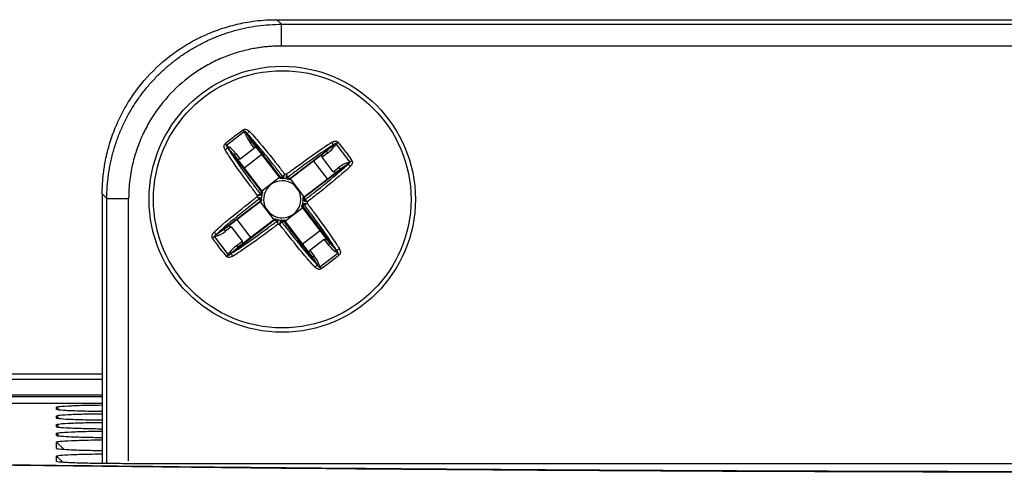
# Model space of a CAD drawing. Header units: millimetres. Extents: x 51 to 353, y -23 to 217.
# Tile 70 of 147: x 138.33 to 147.35, y 146.64 to 150.8. Entities that reach past the tile are written whole.
import ezdxf

# ---------------------------------------------------------------- set-up
doc = ezdxf.new("R2010")
doc.units = ezdxf.units.MM

msp = doc.modelspace()

# ---------------------------------------------------------------- linework, layer by layer
at = {"color": 7, "linetype": 'Continuous', "lineweight": 25}
for p, q in [((140.7268, 150.7554), (140.6846, 150.7975)), ((140.6846, 150.7975), (157.0668, 150.7975)), ((140.7268, 150.7554), (157.0247, 150.7554)), ((140.7268, 150.5555), (140.7268, 150.7554)), ((157.0247, 150.5555), (140.7268, 150.5555)), ((140.3898, 149.7703), (140.2254, 149.6446)), ((140.3987, 149.7442), (140.3898, 149.7703)), ((140.4128, 149.7508), (140.4138, 149.7478)), ((140.4138, 149.7478), (140.7166, 149.3521)), ((140.4605, 149.6771), (140.4138, 149.7478)), ((140.4812, 149.6172), (140.4408, 149.67)), ((140.7176, 149.3411), (140.4605, 149.6771)), ((141.2294, 149.6587), (141.214, 149.6358)), ((141.3552, 149.4943), (141.2294, 149.6587)), ((140.2254, 149.6446), (140.2483, 149.6291)), ((140.2409, 149.6155), (140.2383, 149.6172)), ((140.5437, 149.2198), (140.2409, 149.6155)), ((140.2969, 149.5519), (140.2409, 149.6155)), ((140.309, 149.5691), (140.3494, 149.5163)), ((140.4812, 149.6172), (140.3494, 149.5163)), ((140.4894, 149.6394), (140.4812, 149.6172)), ((141.1367, 149.5872), (140.8008, 149.3301)), ((140.8046, 149.3404), (141.2003, 149.6432)), ((141.1539, 149.5751), (141.1011, 149.5347)), ((141.2003, 149.6432), (141.1367, 149.5872)), ((141.2003, 149.6432), (141.2021, 149.6458)), ((140.2969, 149.5519), (140.554, 149.2159)), ((140.3494, 149.5163), (140.3258, 149.5142)), ((140.3845, 149.4375), (140.5481, 149.5627)), ((141.0223, 149.4996), (141.1475, 149.336)), ((141.1011, 149.5347), (141.099, 149.5583)), ((141.202, 149.4029), (141.1011, 149.5347)), ((141.3291, 149.4854), (141.3552, 149.4943)), ((140.926, 149.1665), (141.2619, 149.4236)), ((141.3326, 149.4703), (140.9369, 149.1675)), ((141.202, 149.4029), (141.2548, 149.4433)), ((141.2242, 149.3947), (141.202, 149.4029)), ((141.3326, 149.4703), (141.2619, 149.4236)), ((141.3356, 149.4713), (141.3326, 149.4703)), ((140.7106, 149.3503), (140.547, 149.2251)), ((140.7188, 149.3395), (140.7176, 149.3411)), ((140.7992, 149.3289), (140.7815, 149.3356)), ((140.8008, 149.3301), (140.7992, 149.3289)), ((140.9351, 149.1735), (140.8099, 149.3371)), ((140.5552, 149.2144), (140.5485, 149.1967)), ((140.554, 149.2159), (140.5552, 149.2144)), ((139.1277, 149.1564), (139.0856, 149.1985)), ((139.0856, 149.1985), (139.0856, 146.7253)), ((139.1277, 149.1564), (139.3276, 149.1564)), ((140.1363, 148.829), (140.532, 149.1318)), ((140.543, 149.1328), (140.207, 148.8757)), ((140.5338, 149.1258), (140.659, 148.9622)), ((140.5446, 149.134), (140.543, 149.1328)), ((140.9244, 149.1653), (140.926, 149.1665)), ((140.7583, 148.949), (140.9219, 149.0742)), ((140.9137, 149.0849), (140.9204, 149.1026)), ((140.9149, 149.0833), (140.9137, 149.0849)), ((141.172, 148.7474), (140.9149, 149.0833)), ((140.9252, 149.0795), (141.228, 148.6838)), ((140.6643, 148.9589), (140.2686, 148.6561)), ((140.4466, 148.7997), (140.3214, 148.9632)), ((140.3322, 148.7121), (140.6682, 148.9692)), ((140.6682, 148.9692), (140.6697, 148.9704)), ((140.6697, 148.9704), (140.6874, 148.9637)), ((140.7501, 148.9597), (140.7513, 148.9581)), ((140.7513, 148.9581), (141.0084, 148.6222)), ((141.0551, 148.5515), (140.7523, 148.9472)), ((140.207, 148.8757), (140.1363, 148.829)), ((140.2669, 148.8964), (140.2141, 148.856)), ((140.2447, 148.9046), (140.2669, 148.8964)), ((140.2669, 148.8964), (140.3678, 148.7645)), ((141.0844, 148.8618), (140.9209, 148.7366)), ((140.1399, 148.8139), (140.1138, 148.8049)), ((140.1138, 148.8049), (140.2395, 148.6406)), ((140.1333, 148.828), (140.1363, 148.829)), ((140.315, 148.7241), (140.3678, 148.7645)), ((140.3678, 148.7645), (140.3699, 148.741)), ((140.9878, 148.6821), (141.1196, 148.783)), ((141.1196, 148.783), (141.1431, 148.7851)), ((141.16, 148.7302), (141.1196, 148.783)), ((140.2395, 148.6406), (140.255, 148.6634)), ((140.3322, 148.7121), (140.2686, 148.6561)), ((140.9795, 148.6599), (140.9878, 148.6821)), ((140.9878, 148.6821), (141.0281, 148.6293)), ((141.228, 148.6838), (141.172, 148.7474)), ((141.2435, 148.6547), (141.2207, 148.6701)), ((141.228, 148.6838), (141.2306, 148.682)), ((140.2686, 148.6561), (140.2669, 148.6535)), ((141.0084, 148.6222), (141.0551, 148.5515)), ((141.0792, 148.5289), (141.2435, 148.6547)), ((141.0562, 148.5485), (141.0551, 148.5515)), ((141.0702, 148.555), (141.0792, 148.5289)), ((135.9768, 147.5491), (139.0856, 147.5491)), ((137.2684, 147.5008), (139.0856, 147.5008)), ((137.2684, 147.3407), (139.0856, 147.3407)), ((139.0856, 147.3539), (137.2689, 147.3539)), ((139.0856, 147.2774), (137.2689, 147.2774)), ((158.4757, 146.7242), (139.2757, 146.7242))]:
    msp.add_line(p, q, dxfattribs=at)
at = {"color": 8, "linetype": 'Continuous', "lineweight": 25}
for p, q in [((139.1277, 146.725), (139.1277, 149.1564)), ((139.3276, 146.7498), (139.3276, 149.1564)), ((138.6652, 147.2427), (138.6867, 147.2216)), ((138.6652, 147.1627), (138.6867, 147.1416)), ((138.6652, 147.0827), (138.6867, 147.0616)), ((138.6652, 147.0026), (138.6867, 146.9816)), ((138.6652, 146.9226), (138.7364, 146.8527)), ((138.6652, 146.7939), (138.7232, 146.7369))]:
    msp.add_line(p, q, dxfattribs=at)
at = {"color": 7, "linetype": 'Continuous', "lineweight": 25, "flags": 128}
for points in [[(140.4408, 149.67), (140.444, 149.6722), (140.4472, 149.6742), (140.4503, 149.6759), (140.4532, 149.6771), (140.4557, 149.6778), (140.4579, 149.6781), (140.4595, 149.6778), (140.4605, 149.6771)], [(140.2969, 149.5519), (140.2965, 149.5531), (140.2967, 149.5548), (140.2975, 149.5567), (140.2989, 149.559), (140.3008, 149.5615), (140.3032, 149.5641), (140.3059, 149.5666), (140.309, 149.5691)], [(141.1367, 149.5872), (141.138, 149.5876), (141.1396, 149.5874), (141.1416, 149.5866), (141.1439, 149.5852), (141.1463, 149.5833), (141.1489, 149.5809), (141.1515, 149.5782), (141.1539, 149.5751)], [(141.2548, 149.4433), (141.2571, 149.4401), (141.2591, 149.4369), (141.2607, 149.4338), (141.2619, 149.4309), (141.2627, 149.4284), (141.2629, 149.4262), (141.2627, 149.4246), (141.2619, 149.4236)], [(140.2141, 148.856), (140.2119, 148.8591), (140.2099, 148.8623), (140.2082, 148.8654), (140.207, 148.8683), (140.2063, 148.8709), (140.206, 148.873), (140.2063, 148.8746), (140.207, 148.8757)], [(140.3322, 148.7121), (140.331, 148.7117), (140.3294, 148.7118), (140.3274, 148.7126), (140.3251, 148.714), (140.3226, 148.7159), (140.32, 148.7183), (140.3175, 148.7211), (140.315, 148.7241)], [(141.16, 148.7302), (141.163, 148.7326), (141.1658, 148.7352), (141.1682, 148.7378), (141.1701, 148.7402), (141.1715, 148.7425), (141.1723, 148.7445), (141.1725, 148.7461), (141.172, 148.7474)], [(141.0281, 148.6293), (141.025, 148.627), (141.0218, 148.625), (141.0187, 148.6234), (141.0158, 148.6222), (141.0132, 148.6214), (141.0111, 148.6212), (141.0095, 148.6214), (141.0084, 148.6222)]]:
    msp.add_lwpolyline(points, dxfattribs=at)
at = {"color": 7, "linetype": 'Continuous', "lineweight": 25}
for radius in [1.22, 1.18]:
    msp.add_circle((140.7345, 149.1496), radius, dxfattribs=at)
for centre, radius, start, end in [((138.6303, 148.5866), 2.1206, 33.93099, 34.49214), ((140.4187, 149.6932), 0.0548, 95.12852, 111.3854), ((140.5795, 149.628), 0.207, 135.25873, 143.63457), ((141.8279, 151.0336), 2.1206, 220.35683, 220.91798), ((141.0091, 149.5709), 0.207, 21.21439, 29.59024), ((142.6184, 148.0562), 2.1206, 130.35683, 130.91798), ((140.3132, 149.4242), 0.207, 111.21439, 119.59024), ((140.2923, 149.5965), 0.0548, 143.46357, 159.72044), ((141.1813, 149.5918), 0.0548, 53.46357, 69.72044), ((141.278, 149.4654), 0.0548, 5.12852, 21.3854), ((140.1715, 151.2538), 2.1206, 303.93099, 304.49214), ((141.2128, 149.3046), 0.207, 45.25873, 53.63457), ((140.7345, 149.1496), 0.1702, 90.18338, 164.66559), ((140.7412, 149.3557), 0.0148, 191.66305, 256.00926), ((140.7345, 149.1496), 0.1702, 74.66559, 90.18338), ((140.7345, 149.1496), 0.1918, 75.79389, 89.05508), ((140.7574, 149.3807), 0.0293, 230.50473, 253.29555), ((140.7345, 149.1496), 0.2322, 80.52889, 84.32007), ((140.7727, 149.3787), 0.0293, 271.55342, 294.34424), ((140.7345, 149.1496), 0.1702, 0.18338, 74.66559), ((140.7818, 149.3503), 0.0148, 268.8397, 333.18592), ((140.5338, 149.197), 0.0148, 358.8397, 63.18592), ((140.7345, 149.1496), 0.2322, 170.52889, 174.32007), ((140.5034, 149.1726), 0.0293, 320.50473, 343.29555), ((140.5284, 149.1564), 0.0148, 281.66305, 346.00926), ((140.5054, 149.1879), 0.0293, 1.55342, 24.34424), ((140.7345, 149.1496), 0.1918, 165.79389, 179.05508), ((140.7345, 149.1496), 0.1702, 164.66559, 180.18338), ((140.7345, 149.1496), 0.1702, 180.18338, 254.66559), ((140.7345, 149.1496), 0.1702, 344.66559, 0.18338), ((140.7345, 149.1496), 0.1918, 345.79389, 359.05508), ((140.9406, 149.1429), 0.0148, 101.66305, 166.00926), ((140.9656, 149.1267), 0.0293, 140.50473, 163.29555), ((140.7345, 149.1496), 0.2322, 350.52889, 354.32007), ((140.7345, 149.1496), 0.1702, 270.18338, 344.66559), ((140.9352, 149.1023), 0.0148, 178.8397, 243.18592), ((140.9635, 149.1114), 0.0293, 181.55342, 204.34424), ((140.6871, 148.9489), 0.0148, 88.8397, 153.18592), ((140.6962, 148.9206), 0.0293, 91.55342, 114.34424), ((140.7345, 149.1496), 0.1918, 255.79389, 269.05508), ((140.7345, 149.1496), 0.1702, 254.66559, 270.18338), ((140.7115, 148.9185), 0.0293, 50.50473, 73.29555), ((140.7277, 148.9435), 0.0148, 11.66305, 76.00926), ((140.2561, 148.9947), 0.207, 225.25873, 233.63457), ((140.7345, 149.1496), 0.2322, 260.52889, 264.32007), ((141.2975, 147.0454), 2.1206, 123.93099, 124.49214), ((140.1909, 148.8339), 0.0548, 185.12852, 201.3854), ((140.2876, 148.7075), 0.0548, 233.46357, 249.72044), ((141.1766, 148.7028), 0.0548, 323.46357, 339.72044), ((141.1557, 148.875), 0.207, 291.21439, 299.59024), ((138.8506, 150.243), 2.1206, 310.35683, 310.91798), ((140.4599, 148.7284), 0.207, 201.21439, 209.59024), ((139.6411, 147.2657), 2.1206, 40.35683, 40.91798), ((140.8894, 148.6713), 0.207, 315.25873, 323.63457), ((141.0502, 148.6061), 0.0548, 275.12852, 291.3854), ((142.8387, 149.7126), 2.1206, 213.93099, 214.49214)]:
    msp.add_arc(centre, radius, start, end, dxfattribs=at)
for centre, major_axis, ratio, start_param, end_param in [((140.4726, 149.6943), (-0.0727, 0.0949), 0.334595, 0.785398, 1.570796), ((140.2772, 149.5448), (-0.0727, 0.0949), 0.334595, 4.712389, 5.497787), ((141.1296, 149.6069), (0.0949, 0.0727), 0.334595, 4.712389, 5.497787), ((141.2791, 149.4115), (0.0949, 0.0727), 0.334595, 0.785398, 1.570796), ((140.7345, 149.1497), (0.1617, 0.1237), 0.997552, 0.95722, 1.007082), ((140.7344, 149.1497), (-0.1237, 0.1617), 0.997552, 5.276103, 5.325965), ((140.7344, 149.1496), (0.1617, 0.1237), 0.997552, 2.13451, 2.184373), ((140.7344, 149.1497), (-0.1237, 0.1617), 0.997552, 0.95722, 1.007082), ((140.7345, 149.1496), (-0.1237, 0.1617), 0.997552, 4.098813, 4.148675), ((140.7345, 149.1497), (0.1617, 0.1237), 0.997552, 5.276103, 5.325965), ((140.7345, 149.1496), (-0.1237, 0.1617), 0.997552, 2.13451, 2.184373), ((140.7344, 149.1496), (0.1617, 0.1237), 0.997552, 4.098813, 4.148675), ((140.1898, 148.8877), (0.0949, 0.0727), 0.334595, 3.926991, 4.712389), ((140.3393, 148.6924), (0.0949, 0.0727), 0.334595, 1.570796, 2.356194), ((141.1917, 148.7545), (-0.0727, 0.0949), 0.334595, 1.570796, 2.356194), ((140.9964, 148.605), (-0.0727, 0.0949), 0.334595, 3.926991, 4.712389)]:
    msp.add_ellipse(centre, major_axis=major_axis, ratio=ratio, start_param=start_param, end_param=end_param, dxfattribs=at)
for points, knots in [([(139.0856, 149.1985), (139.0858, 149.2181), (139.0862, 149.2571), (139.0895, 149.3155), (139.0948, 149.3738), (139.1023, 149.4319), (139.1172, 149.5214), (139.1454, 149.6412), (139.1962, 149.7902), (139.2623, 149.9355), (139.3721, 150.1235), (139.5457, 150.3374), (139.7596, 150.511), (139.9476, 150.6208), (140.0929, 150.6869), (140.2419, 150.7377), (140.3744, 150.7689), (140.4898, 150.7866), (140.587, 150.7958), (140.6521, 150.797), (140.6846, 150.7975)], [0, 0, 0, 0, 0.023349, 0.046653, 0.069944, 0.093253, 0.116611, 0.178362, 0.240149, 0.304458, 0.368805, 0.500006, 0.631206, 0.695511, 0.759863, 0.821607, 0.883401, 0.922279, 0.961097, 1, 1, 1, 1]), ([(139.1277, 149.1564), (139.1279, 149.1755), (139.1283, 149.2138), (139.1315, 149.2709), (139.1366, 149.3276), (139.1437, 149.3839), (139.1527, 149.4396), (139.1636, 149.4947), (139.1764, 149.5491), (139.191, 149.6028), (139.2074, 149.6557), (139.2255, 149.7078), (139.2453, 149.759), (139.2667, 149.8092), (139.2898, 149.8584), (139.3143, 149.9066), (139.3404, 149.9537), (139.3679, 149.9997), (139.3967, 150.0445), (139.4269, 150.0882), (139.4584, 150.1305), (139.491, 150.1717), (139.5249, 150.2115), (139.5598, 150.25), (139.6069, 150.2987), (139.668, 150.3561), (139.7453, 150.4202), (139.8273, 150.4798), (139.9137, 150.5346), (140.0043, 150.5841), (140.0988, 150.6282), (140.1968, 150.6662), (140.2981, 150.6981), (140.4022, 150.7233), (140.5087, 150.7416), (140.6171, 150.7532), (140.6901, 150.7547), (140.7268, 150.7554)], [0, 0, 0, 0, 0.022884, 0.045664, 0.06834, 0.090911, 0.113379, 0.135742, 0.158001, 0.180157, 0.202208, 0.224156, 0.245999, 0.267739, 0.289375, 0.310907, 0.332335, 0.35366, 0.374881, 0.395998, 0.417012, 0.437922, 0.458729, 0.479433, 0.500033, 0.539601, 0.57955, 0.619879, 0.660589, 0.70168, 0.743151, 0.785004, 0.827239, 0.869856, 0.912855, 0.956236, 1, 1, 1, 1]), ([(140.7268, 150.5555), (140.7097, 150.5553), (140.6755, 150.555), (140.6244, 150.5521), (140.5734, 150.5474), (140.5226, 150.5409), (140.4443, 150.5279), (140.3394, 150.5032), (140.209, 150.4587), (140.0819, 150.4009), (139.9174, 150.3048), (139.7302, 150.1529), (139.5784, 149.9658), (139.4823, 149.8013), (139.4244, 149.6742), (139.38, 149.5438), (139.3526, 149.4278), (139.3372, 149.3268), (139.3291, 149.2418), (139.3281, 149.1849), (139.3276, 149.1564)], [0, 0, 0, 0, 0.023348, 0.046652, 0.069942, 0.093252, 0.116611, 0.178359, 0.240149, 0.304455, 0.368805, 0.500006, 0.631206, 0.695508, 0.759863, 0.821604, 0.883401, 0.922278, 0.961096, 1, 1, 1, 1]), ([(140.2119, 149.6603), (140.2324, 149.6774), (140.2859, 149.7222), (140.3429, 149.7626), (140.3781, 149.7875)], [0, 0, 0, 0, 0.382204, 1, 1, 1, 1]), ([(140.3781, 149.7875), (140.3815, 149.7894), (140.3881, 149.7929), (140.4001, 149.793), (140.414, 149.7887), (140.4244, 149.7813), (140.4307, 149.7755), (140.4322, 149.774), (140.4325, 149.7737)], [0, 0, 0, 0, 0.187279, 0.358711, 0.574735, 0.898197, 0.979588, 1, 1, 1, 1]), ([(140.4128, 149.7508), (140.4109, 149.7539), (140.4079, 149.7591), (140.4031, 149.7655), (140.3995, 149.7693), (140.3964, 149.7716), (140.3944, 149.7724), (140.3927, 149.7725), (140.3914, 149.772), (140.3905, 149.7713), (140.39, 149.7706), (140.3898, 149.7703)], [0, 0, 0, 0, 0.325919, 0.523693, 0.707381, 0.780908, 0.85508, 0.893547, 0.932248, 0.967735, 1, 1, 1, 1]), ([(140.7388, 149.3581), (140.7165, 149.3866), (140.6322, 149.4945), (140.5303, 149.6205), (140.4434, 149.7201), (140.4204, 149.7435), (140.4145, 149.7491), (140.4131, 149.7505), (140.4128, 149.7508)], [0, 0, 0, 0, 0.212181, 0.803601, 0.951514, 0.988458, 0.997692, 1, 1, 1, 1]), ([(140.4325, 149.7737), (140.4328, 149.7734), (140.4342, 149.772), (140.4404, 149.7658), (140.4638, 149.7411), (140.5516, 149.6401), (140.653, 149.5144), (140.7364, 149.4076), (140.7575, 149.3807)], [0, 0, 0, 0, 0.0024521, 0.0122825, 0.051754, 0.2039474, 0.7993353, 1, 1, 1, 1]), ([(140.211, 149.6043), (140.2075, 149.6113), (140.2019, 149.6227), (140.2006, 149.6393), (140.2039, 149.6518), (140.2092, 149.6575), (140.2119, 149.6603)], [0, 0, 0, 0, 0.385288, 0.623288, 0.811932, 1, 1, 1, 1]), ([(140.7727, 149.3786), (140.8, 149.3991), (140.9085, 149.4804), (141.0392, 149.5752), (141.1503, 149.6498), (141.1794, 149.6675), (141.187, 149.6719), (141.1888, 149.6729), (141.1891, 149.6731)], [0, 0, 0, 0, 0.200665, 0.796053, 0.948246, 0.987718, 0.997548, 1, 1, 1, 1]), ([(141.1891, 149.6731), (141.1961, 149.6766), (141.2075, 149.6822), (141.2242, 149.6835), (141.2367, 149.6802), (141.2423, 149.6749), (141.2452, 149.6722)], [0, 0, 0, 0, 0.385288, 0.623288, 0.811932, 1, 1, 1, 1]), ([(141.2294, 149.6587), (141.2292, 149.6592), (141.2289, 149.6601), (141.2279, 149.6611), (141.2266, 149.6617), (141.2247, 149.6619), (141.2204, 149.6608), (141.2123, 149.6556), (141.2062, 149.6497), (141.2021, 149.6458)], [0, 0, 0, 0, 0.047037, 0.084269, 0.121604, 0.168629, 0.250042, 0.499922, 1, 1, 1, 1]), ([(141.2452, 149.6722), (141.2623, 149.6517), (141.3071, 149.5982), (141.3474, 149.5412), (141.3724, 149.506)], [0, 0, 0, 0, 0.382204, 1, 1, 1, 1]), ([(140.5055, 149.1878), (140.485, 149.2152), (140.4037, 149.3236), (140.3089, 149.4543), (140.2343, 149.5655), (140.2166, 149.5946), (140.2122, 149.6021), (140.2112, 149.6039), (140.211, 149.6043)], [0, 0, 0, 0, 0.200665, 0.796053, 0.948246, 0.987718, 0.997548, 1, 1, 1, 1]), ([(140.2254, 149.6446), (140.2249, 149.6444), (140.224, 149.644), (140.223, 149.643), (140.2224, 149.6417), (140.2223, 149.6398), (140.2233, 149.6356), (140.2285, 149.6275), (140.2344, 149.6213), (140.2383, 149.6172)], [0, 0, 0, 0, 0.047037, 0.084269, 0.121604, 0.168629, 0.250042, 0.499922, 1, 1, 1, 1]), ([(140.2383, 149.6172), (140.2385, 149.6169), (140.2394, 149.6152), (140.2434, 149.608), (140.2599, 149.5796), (140.3333, 149.4698), (140.4283, 149.3385), (140.5105, 149.2289), (140.5321, 149.2)], [0, 0, 0, 0, 0.002308, 0.011542, 0.048486, 0.196399, 0.787819, 1, 1, 1, 1]), ([(141.2021, 149.6458), (141.2017, 149.6456), (141.2, 149.6447), (141.1929, 149.6407), (141.1645, 149.6242), (141.0546, 149.5508), (140.9233, 149.4558), (140.8137, 149.3736), (140.7848, 149.352)], [0, 0, 0, 0, 0.002308, 0.011542, 0.048486, 0.196399, 0.787819, 1, 1, 1, 1]), ([(141.3356, 149.4713), (141.3388, 149.4732), (141.3439, 149.4762), (141.3504, 149.481), (141.3542, 149.4846), (141.3564, 149.4877), (141.3573, 149.4897), (141.3573, 149.4914), (141.3569, 149.4927), (141.3561, 149.4936), (141.3555, 149.4941), (141.3552, 149.4943)], [0, 0, 0, 0, 0.325919, 0.523693, 0.707381, 0.780908, 0.85508, 0.893547, 0.932248, 0.967735, 1, 1, 1, 1]), ([(141.3724, 149.506), (141.3742, 149.5026), (141.3777, 149.496), (141.3779, 149.484), (141.3735, 149.4701), (141.3661, 149.4597), (141.3603, 149.4534), (141.3589, 149.4519), (141.3586, 149.4516)], [0, 0, 0, 0, 0.187279, 0.358711, 0.574735, 0.898197, 0.979588, 1, 1, 1, 1]), ([(140.9429, 149.1453), (140.9714, 149.1676), (141.0793, 149.2519), (141.2054, 149.3538), (141.305, 149.4407), (141.3283, 149.4637), (141.334, 149.4696), (141.3353, 149.471), (141.3356, 149.4713)], [0, 0, 0, 0, 0.212181, 0.803601, 0.951514, 0.988458, 0.997692, 1, 1, 1, 1]), ([(141.3586, 149.4516), (141.3583, 149.4513), (141.3568, 149.4499), (141.3507, 149.4437), (141.3259, 149.4203), (141.2249, 149.3325), (141.0992, 149.2311), (140.9924, 149.1477), (140.9655, 149.1266)], [0, 0, 0, 0, 0.0024521, 0.0122825, 0.051754, 0.2039474, 0.7993353, 1, 1, 1, 1]), ([(140.7166, 149.3521), (140.7166, 149.352), (140.7162, 149.3494), (140.7158, 149.3449), (140.7171, 149.3423), (140.7176, 149.3411)], [0, 0, 0, 0, 0.023003, 0.536026, 1, 1, 1, 1]), ([(140.7376, 149.3414), (140.735, 149.3412), (140.7286, 149.3409), (140.7225, 149.34), (140.7188, 149.3395)], [0, 0, 0, 0, 0.412305, 1, 1, 1, 1]), ([(140.7267, 149.3528), (140.7276, 149.3528), (140.7308, 149.353), (140.7354, 149.3541), (140.7378, 149.3569), (140.7388, 149.3581)], [0, 0, 0, 0, 0.177012, 0.665677, 1, 1, 1, 1]), ([(140.7376, 149.3414), (140.7384, 149.3415), (140.7415, 149.3421), (140.7459, 149.3449), (140.7481, 149.3503), (140.749, 149.3526)], [0, 0, 0, 0, 0.158366, 0.629399, 1, 1, 1, 1]), ([(140.7388, 149.3581), (140.7411, 149.3609), (140.7438, 149.3643), (140.75, 149.3718), (140.754, 149.3765), (140.7573, 149.3805), (140.7575, 149.3807)], [0, 0, 0, 0, 0.429372, 0.514602, 0.980768, 1, 1, 1, 1]), ([(140.749, 149.3526), (140.75, 149.3561), (140.7512, 149.3603), (140.754, 149.3696), (140.7558, 149.3755), (140.7574, 149.3805), (140.7575, 149.3807)], [0, 0, 0, 0, 0.4279655, 0.5144032, 0.9807437, 1, 1, 1, 1]), ([(140.7848, 149.352), (140.7831, 149.3558), (140.7813, 149.3598), (140.7773, 149.3687), (140.775, 149.3737), (140.7728, 149.3784), (140.7727, 149.3786)], [0, 0, 0, 0, 0.489608, 0.514038, 0.980749, 1, 1, 1, 1]), ([(140.7735, 149.3494), (140.7735, 149.353), (140.7734, 149.3573), (140.7732, 149.367), (140.7729, 149.3732), (140.7727, 149.3784), (140.7727, 149.3786)], [0, 0, 0, 0, 0.427966, 0.514312, 0.980744, 1, 1, 1, 1]), ([(140.7815, 149.3356), (140.7808, 149.3359), (140.778, 149.3372), (140.7745, 149.3411), (140.7738, 149.3468), (140.7735, 149.3494)], [0, 0, 0, 0, 0.158366, 0.629399, 1, 1, 1, 1]), ([(140.7848, 149.352), (140.7854, 149.3506), (140.787, 149.3472), (140.7912, 149.345), (140.7942, 149.3439), (140.795, 149.3437)], [0, 0, 0, 0, 0.334323, 0.822988, 1, 1, 1, 1]), ([(140.8046, 149.3404), (140.8046, 149.3403), (140.8044, 149.3377), (140.8035, 149.3332), (140.8017, 149.3311), (140.8008, 149.3301)], [0, 0, 0, 0, 0.023003, 0.536026, 1, 1, 1, 1]), ([(140.5321, 149.2), (140.5335, 149.2006), (140.5369, 149.2021), (140.5391, 149.2064), (140.5402, 149.2094), (140.5404, 149.2102)], [0, 0, 0, 0, 0.334323, 0.822988, 1, 1, 1, 1]), ([(140.554, 149.2159), (140.5532, 149.2167), (140.5515, 149.2183), (140.5475, 149.2193), (140.5446, 149.2197), (140.5438, 149.2198), (140.5437, 149.2198)], [0, 0, 0, 0, 0.388614, 0.837728, 0.977034, 1, 1, 1, 1]), ([(140.1104, 148.8476), (140.1107, 148.8479), (140.1121, 148.8494), (140.1183, 148.8555), (140.143, 148.8789), (140.244, 148.9668), (140.3697, 149.0681), (140.4765, 149.1516), (140.5034, 149.1726)], [0, 0, 0, 0, 0.002452, 0.012282, 0.051754, 0.203947, 0.799335, 1, 1, 1, 1]), ([(140.526, 149.1539), (140.4975, 149.1317), (140.3896, 149.0474), (140.2636, 148.9455), (140.164, 148.8586), (140.1406, 148.8355), (140.135, 148.8296), (140.1336, 148.8282), (140.1333, 148.828)], [0, 0, 0, 0, 0.212181, 0.803601, 0.951514, 0.988458, 0.997692, 1, 1, 1, 1]), ([(140.5034, 149.1726), (140.5036, 149.1725), (140.5076, 149.1691), (140.5124, 149.1652), (140.5198, 149.159), (140.5232, 149.1562), (140.526, 149.1539)], [0, 0, 0, 0, 0.019232, 0.485398, 0.570628, 1, 1, 1, 1]), ([(140.5034, 149.1726), (140.5036, 149.1725), (140.5086, 149.171), (140.5145, 149.1691), (140.5238, 149.1663), (140.528, 149.1651), (140.5315, 149.1641)], [0, 0, 0, 0, 0.019256, 0.485597, 0.572035, 1, 1, 1, 1]), ([(140.5055, 149.1878), (140.5057, 149.1879), (140.5104, 149.1901), (140.5154, 149.1924), (140.5243, 149.1965), (140.5283, 149.1983), (140.5321, 149.2)], [0, 0, 0, 0, 0.0192508, 0.4859618, 0.5103923, 1, 1, 1, 1]), ([(140.5055, 149.1878), (140.5057, 149.1878), (140.5109, 149.1881), (140.5171, 149.1883), (140.5268, 149.1886), (140.5311, 149.1886), (140.5347, 149.1887)], [0, 0, 0, 0, 0.019256, 0.485688, 0.572034, 1, 1, 1, 1]), ([(140.5313, 149.1419), (140.5313, 149.1427), (140.5311, 149.1459), (140.53, 149.1506), (140.5272, 149.153), (140.526, 149.1539)], [0, 0, 0, 0, 0.177012, 0.665677, 1, 1, 1, 1]), ([(140.5315, 149.1641), (140.5338, 149.1632), (140.5392, 149.1611), (140.542, 149.1566), (140.5426, 149.1536), (140.5427, 149.1528)], [0, 0, 0, 0, 0.370601, 0.841634, 1, 1, 1, 1]), ([(140.543, 149.1328), (140.5418, 149.1322), (140.5392, 149.131), (140.5347, 149.1313), (140.5321, 149.1317), (140.532, 149.1318)], [0, 0, 0, 0, 0.463974, 0.976997, 1, 1, 1, 1]), ([(140.5485, 149.1967), (140.5482, 149.196), (140.5469, 149.1932), (140.543, 149.1896), (140.5373, 149.189), (140.5347, 149.1887)], [0, 0, 0, 0, 0.158366, 0.629399, 1, 1, 1, 1]), ([(140.5427, 149.1528), (140.5429, 149.1502), (140.5432, 149.1438), (140.5441, 149.1376), (140.5446, 149.134)], [0, 0, 0, 0, 0.412305, 1, 1, 1, 1]), ([(140.9263, 149.1465), (140.9261, 149.1491), (140.9257, 149.1555), (140.9249, 149.1616), (140.9244, 149.1653)], [0, 0, 0, 0, 0.412305, 1, 1, 1, 1]), ([(140.9369, 149.1675), (140.9368, 149.1675), (140.9343, 149.1679), (140.9297, 149.1683), (140.9272, 149.167), (140.926, 149.1665)], [0, 0, 0, 0, 0.023003, 0.536026, 1, 1, 1, 1]), ([(140.9263, 149.1465), (140.9264, 149.1457), (140.9269, 149.1426), (140.9298, 149.1382), (140.9351, 149.136), (140.9375, 149.1351)], [0, 0, 0, 0, 0.158366, 0.629399, 1, 1, 1, 1]), ([(140.9375, 149.1351), (140.9409, 149.1341), (140.9451, 149.1329), (140.9544, 149.1301), (140.9604, 149.1283), (140.9653, 149.1267), (140.9655, 149.1266)], [0, 0, 0, 0, 0.427965, 0.514403, 0.980744, 1, 1, 1, 1]), ([(140.9376, 149.1574), (140.9377, 149.1565), (140.9379, 149.1533), (140.9389, 149.1487), (140.9418, 149.1463), (140.9429, 149.1453)], [0, 0, 0, 0, 0.177012, 0.665677, 1, 1, 1, 1]), ([(140.9429, 149.1453), (140.9457, 149.143), (140.9491, 149.1403), (140.9566, 149.1341), (140.9614, 149.1301), (140.9653, 149.1268), (140.9655, 149.1266)], [0, 0, 0, 0, 0.429372, 0.514602, 0.980768, 1, 1, 1, 1]), ([(140.9252, 149.0795), (140.9251, 149.0795), (140.9243, 149.0796), (140.9215, 149.0799), (140.9175, 149.081), (140.9157, 149.0826), (140.9149, 149.0833)], [0, 0, 0, 0, 0.022966, 0.162272, 0.611386, 1, 1, 1, 1]), ([(140.9204, 149.1026), (140.9207, 149.1033), (140.9221, 149.1061), (140.926, 149.1096), (140.9317, 149.1103), (140.9342, 149.1106)], [0, 0, 0, 0, 0.158366, 0.629399, 1, 1, 1, 1]), ([(140.9368, 149.0993), (140.9354, 149.0987), (140.9321, 149.0971), (140.9298, 149.0929), (140.9288, 149.0899), (140.9285, 149.0891)], [0, 0, 0, 0, 0.3343232, 0.8229881, 1, 1, 1, 1]), ([(140.9342, 149.1106), (140.9378, 149.1106), (140.9422, 149.1107), (140.9519, 149.1109), (140.9581, 149.1112), (140.9633, 149.1114), (140.9635, 149.1114)], [0, 0, 0, 0, 0.427966, 0.514312, 0.980744, 1, 1, 1, 1]), ([(140.9368, 149.0993), (140.9406, 149.101), (140.9446, 149.1028), (140.9535, 149.1068), (140.9586, 149.1091), (140.9633, 149.1113), (140.9635, 149.1114)], [0, 0, 0, 0, 0.489608, 0.514038, 0.980749, 1, 1, 1, 1]), ([(141.2306, 148.682), (141.2305, 148.6824), (141.2295, 148.6841), (141.2256, 148.6912), (141.2091, 148.7196), (141.1357, 148.8295), (141.0406, 148.9608), (140.9585, 149.0704), (140.9368, 149.0993)], [0, 0, 0, 0, 0.002308, 0.011542, 0.048486, 0.196399, 0.787819, 1, 1, 1, 1]), ([(140.9635, 149.1114), (140.984, 149.0841), (141.0653, 148.9756), (141.1601, 148.8449), (141.2346, 148.7338), (141.2524, 148.7047), (141.2567, 148.6971), (141.2577, 148.6954), (141.258, 148.695)], [0, 0, 0, 0, 0.2006647, 0.7960526, 0.948246, 0.9877175, 0.9975479, 1, 1, 1, 1]), ([(140.2669, 148.6535), (140.2672, 148.6537), (140.2689, 148.6546), (140.2761, 148.6585), (140.3045, 148.675), (140.4143, 148.7484), (140.5456, 148.8435), (140.6552, 148.9256), (140.6841, 148.9473)], [0, 0, 0, 0, 0.002308, 0.011542, 0.048486, 0.196399, 0.787819, 1, 1, 1, 1]), ([(140.6682, 148.9692), (140.6674, 148.9684), (140.6658, 148.9666), (140.6648, 148.9626), (140.6644, 148.9598), (140.6643, 148.959), (140.6643, 148.9589)], [0, 0, 0, 0, 0.388614, 0.837728, 0.977034, 1, 1, 1, 1]), ([(140.6841, 148.9473), (140.6835, 148.9487), (140.682, 148.952), (140.6777, 148.9543), (140.6747, 148.9553), (140.6739, 148.9556)], [0, 0, 0, 0, 0.334323, 0.822988, 1, 1, 1, 1]), ([(140.6963, 148.9206), (140.6962, 148.9208), (140.694, 148.9255), (140.6917, 148.9306), (140.6876, 148.9395), (140.6858, 148.9435), (140.6841, 148.9473)], [0, 0, 0, 0, 0.019251, 0.485962, 0.510392, 1, 1, 1, 1]), ([(140.6874, 148.9637), (140.6881, 148.9634), (140.6909, 148.962), (140.6945, 148.9582), (140.6951, 148.9524), (140.6954, 148.9499)], [0, 0, 0, 0, 0.158366, 0.629399, 1, 1, 1, 1]), ([(140.6963, 148.9206), (140.6963, 148.9208), (140.696, 148.926), (140.6958, 148.9322), (140.6955, 148.9419), (140.6955, 148.9463), (140.6954, 148.9499)], [0, 0, 0, 0, 0.019256, 0.485688, 0.572034, 1, 1, 1, 1]), ([(140.7115, 148.9186), (140.7116, 148.9188), (140.7132, 148.9237), (140.715, 148.9297), (140.7178, 148.939), (140.719, 148.9432), (140.72, 148.9466)], [0, 0, 0, 0, 0.019256, 0.485597, 0.572035, 1, 1, 1, 1]), ([(140.7115, 148.9186), (140.7116, 148.9188), (140.715, 148.9227), (140.7189, 148.9275), (140.7251, 148.935), (140.7279, 148.9384), (140.7302, 148.9412)], [0, 0, 0, 0, 0.019232, 0.485398, 0.570628, 1, 1, 1, 1]), ([(140.72, 148.9466), (140.7209, 148.949), (140.723, 148.9544), (140.7275, 148.9572), (140.7305, 148.9577), (140.7313, 148.9579)], [0, 0, 0, 0, 0.3706007, 0.8416344, 1, 1, 1, 1]), ([(140.7422, 148.9465), (140.7414, 148.9464), (140.7382, 148.9462), (140.7335, 148.9452), (140.7311, 148.9423), (140.7302, 148.9412)], [0, 0, 0, 0, 0.177012, 0.665677, 1, 1, 1, 1]), ([(140.7302, 148.9412), (140.7524, 148.9127), (140.8367, 148.8048), (140.9386, 148.6787), (141.0255, 148.5791), (141.0486, 148.5558), (141.0545, 148.5501), (141.0559, 148.5488), (141.0562, 148.5485)], [0, 0, 0, 0, 0.2121812, 0.8036008, 0.9515138, 0.9884577, 0.9976916, 1, 1, 1, 1]), ([(140.7313, 148.9579), (140.7339, 148.958), (140.7403, 148.9584), (140.7465, 148.9592), (140.7501, 148.9597)], [0, 0, 0, 0, 0.412305, 1, 1, 1, 1]), ([(140.7513, 148.9581), (140.7519, 148.9569), (140.7531, 148.9544), (140.7528, 148.9498), (140.7524, 148.9473), (140.7523, 148.9472)], [0, 0, 0, 0, 0.463974, 0.976997, 1, 1, 1, 1]), ([(140.0966, 148.7933), (140.0947, 148.7967), (140.0912, 148.8032), (140.0911, 148.8153), (140.0954, 148.8292), (140.1028, 148.8396), (140.1086, 148.8459), (140.1101, 148.8473), (140.1104, 148.8476)], [0, 0, 0, 0, 0.187279, 0.358711, 0.574735, 0.898197, 0.979588, 1, 1, 1, 1]), ([(140.6963, 148.9206), (140.6689, 148.9001), (140.5605, 148.8188), (140.4298, 148.724), (140.3186, 148.6495), (140.2895, 148.6317), (140.282, 148.6274), (140.2802, 148.6264), (140.2798, 148.6261)], [0, 0, 0, 0, 0.200665, 0.796053, 0.948246, 0.987718, 0.997548, 1, 1, 1, 1]), ([(141.0365, 148.5255), (141.0362, 148.5258), (141.0347, 148.5273), (141.0286, 148.5335), (141.0052, 148.5582), (140.9173, 148.6592), (140.816, 148.7849), (140.7325, 148.8917), (140.7115, 148.9186)], [0, 0, 0, 0, 0.002452, 0.012282, 0.051754, 0.203947, 0.799335, 1, 1, 1, 1]), ([(140.2238, 148.627), (140.2067, 148.6475), (140.1619, 148.7011), (140.1215, 148.7581), (140.0966, 148.7933)], [0, 0, 0, 0, 0.382204, 1, 1, 1, 1]), ([(140.1333, 148.828), (140.1302, 148.8261), (140.125, 148.823), (140.1186, 148.8182), (140.1148, 148.8147), (140.1126, 148.8116), (140.1117, 148.8096), (140.1116, 148.8078), (140.1121, 148.8066), (140.1128, 148.8056), (140.1135, 148.8051), (140.1138, 148.8049)], [0, 0, 0, 0, 0.325919, 0.523693, 0.707381, 0.780908, 0.85508, 0.893547, 0.932248, 0.967735, 1, 1, 1, 1]), ([(141.2435, 148.6547), (141.244, 148.6549), (141.2449, 148.6552), (141.2459, 148.6562), (141.2465, 148.6575), (141.2467, 148.6595), (141.2456, 148.6637), (141.2405, 148.6718), (141.2346, 148.6779), (141.2306, 148.682)], [0, 0, 0, 0, 0.0470374, 0.0842689, 0.1216038, 0.1686292, 0.2500418, 0.4999222, 1, 1, 1, 1]), ([(141.258, 148.695), (141.2614, 148.688), (141.2671, 148.6766), (141.2683, 148.6599), (141.2651, 148.6474), (141.2597, 148.6418), (141.2571, 148.6389)], [0, 0, 0, 0, 0.385288, 0.623288, 0.811932, 1, 1, 1, 1]), ([(140.2798, 148.6261), (140.2728, 148.6227), (140.2614, 148.617), (140.2448, 148.6158), (140.2323, 148.619), (140.2266, 148.6244), (140.2238, 148.627)], [0, 0, 0, 0, 0.385288, 0.623288, 0.811932, 1, 1, 1, 1]), ([(140.2395, 148.6406), (140.2397, 148.6401), (140.2401, 148.6392), (140.2411, 148.6382), (140.2424, 148.6376), (140.2443, 148.6374), (140.2485, 148.6385), (140.2566, 148.6436), (140.2628, 148.6495), (140.2669, 148.6535)], [0, 0, 0, 0, 0.047037, 0.084269, 0.121604, 0.168629, 0.250042, 0.499922, 1, 1, 1, 1]), ([(141.2571, 148.6389), (141.2366, 148.6218), (141.183, 148.5771), (141.126, 148.5367), (141.0909, 148.5117)], [0, 0, 0, 0, 0.382204, 1, 1, 1, 1]), ([(141.0909, 148.5117), (141.0874, 148.5099), (141.0809, 148.5064), (141.0688, 148.5062), (141.0549, 148.5106), (141.0445, 148.518), (141.0382, 148.5238), (141.0368, 148.5252), (141.0365, 148.5255)], [0, 0, 0, 0, 0.187279, 0.358711, 0.574735, 0.898197, 0.979588, 1, 1, 1, 1]), ([(141.0562, 148.5485), (141.058, 148.5453), (141.0611, 148.5402), (141.0659, 148.5337), (141.0694, 148.5299), (141.0725, 148.5277), (141.0745, 148.5268), (141.0763, 148.5268), (141.0775, 148.5272), (141.0785, 148.528), (141.079, 148.5286), (141.0792, 148.5289)], [0, 0, 0, 0, 0.325919, 0.523693, 0.707381, 0.780908, 0.85508, 0.893547, 0.932248, 0.967735, 1, 1, 1, 1]), ([(138.6652, 147.2427), (138.6721, 147.2452), (138.6858, 147.2501), (138.7943, 147.2565), (138.9322, 147.261), (139.042, 147.2623), (139.0856, 147.2628)], [0, 0, 0, 0, 0.274813, 0.549211, 0.82095, 1, 1, 1, 1]), ([(138.6652, 147.2218), (138.6652, 147.2236), (138.6652, 147.2279), (138.6652, 147.2349), (138.6652, 147.2401), (138.6652, 147.2427)], [0, 0, 0, 0, 0.25, 0.625, 1, 1, 1, 1]), ([(139.0856, 147.202), (139.0808, 147.202), (139.0076, 147.2024), (138.884, 147.2054), (138.7451, 147.2106), (138.6749, 147.2166), (138.6679, 147.2204), (138.6652, 147.2218)], [0, 0, 0, 0, 0.019358, 0.293315, 0.564463, 0.833634, 1, 1, 1, 1]), ([(138.6652, 147.1627), (138.6721, 147.1651), (138.6858, 147.17), (138.7943, 147.1765), (138.9322, 147.181), (139.042, 147.1823), (139.0856, 147.1828)], [0, 0, 0, 0, 0.274813, 0.549211, 0.82095, 1, 1, 1, 1]), ([(138.6652, 147.1418), (138.6652, 147.1436), (138.6652, 147.1479), (138.6652, 147.1549), (138.6652, 147.1601), (138.6652, 147.1627)], [0, 0, 0, 0, 0.25, 0.625, 1, 1, 1, 1]), ([(139.0856, 147.1219), (139.0808, 147.122), (139.0076, 147.1224), (138.884, 147.1254), (138.7451, 147.1306), (138.6749, 147.1365), (138.6679, 147.1404), (138.6652, 147.1418)], [0, 0, 0, 0, 0.019358, 0.293315, 0.564463, 0.833634, 1, 1, 1, 1]), ([(138.6652, 147.0827), (138.6721, 147.0851), (138.6858, 147.09), (138.7943, 147.0964), (138.9322, 147.101), (139.042, 147.1023), (139.0856, 147.1028)], [0, 0, 0, 0, 0.274813, 0.549211, 0.82095, 1, 1, 1, 1]), ([(138.6652, 147.0618), (138.6652, 147.0635), (138.6652, 147.0679), (138.6652, 147.0748), (138.6652, 147.0801), (138.6652, 147.0827)], [0, 0, 0, 0, 0.25, 0.625, 1, 1, 1, 1]), ([(139.0856, 147.0419), (139.0808, 147.0419), (139.0076, 147.0423), (138.884, 147.0453), (138.7451, 147.0506), (138.6749, 147.0565), (138.6679, 147.0603), (138.6652, 147.0618)], [0, 0, 0, 0, 0.019358, 0.293315, 0.564463, 0.833634, 1, 1, 1, 1]), ([(138.6652, 147.0026), (138.6721, 147.0051), (138.6858, 147.01), (138.7943, 147.0164), (138.9322, 147.021), (139.042, 147.0222), (139.0856, 147.0228)], [0, 0, 0, 0, 0.274813, 0.549211, 0.82095, 1, 1, 1, 1]), ([(138.6652, 146.9818), (138.6652, 146.9835), (138.6652, 146.9878), (138.6652, 146.9948), (138.6652, 147), (138.6652, 147.0026)], [0, 0, 0, 0, 0.25, 0.625, 1, 1, 1, 1]), ([(139.0856, 146.9619), (139.0808, 146.9619), (139.0076, 146.9623), (138.884, 146.9653), (138.7451, 146.9706), (138.6749, 146.9765), (138.6679, 146.9803), (138.6652, 146.9818)], [0, 0, 0, 0, 0.019358, 0.293315, 0.564463, 0.833634, 1, 1, 1, 1]), ([(138.6652, 146.8621), (138.6652, 146.8687), (138.6651, 146.8821), (138.6652, 146.9023), (138.6652, 146.9158), (138.6652, 146.9226)], [0, 0, 0, 0, 0.328127, 0.664064, 1, 1, 1, 1]), ([(138.6652, 146.9226), (138.6721, 146.9251), (138.6858, 146.93), (138.7943, 146.9364), (138.9322, 146.9409), (139.042, 146.9422), (139.0856, 146.9427)], [0, 0, 0, 0, 0.274845, 0.549268, 0.820975, 1, 1, 1, 1]), ([(139.0856, 146.8422), (139.0808, 146.8422), (139.0077, 146.8426), (138.884, 146.8456), (138.7452, 146.8509), (138.675, 146.8568), (138.6679, 146.8606), (138.6652, 146.8621)], [0, 0, 0, 0, 0.019294, 0.293247, 0.564419, 0.83349, 1, 1, 1, 1]), ([(131.7504, 146.8244), (132.521, 146.8083), (134.0649, 146.7762), (136.5201, 146.7367), (139.053, 146.704), (141.6552, 146.6789), (144.3092, 146.6617), (146.9985, 146.6523), (149.7009, 146.6507), (152.394, 146.657), (155.0608, 146.6714), (157.6859, 146.6934), (160.2498, 146.723), (162.4799, 146.7563), (164.3955, 146.7904), (165.4659, 146.8131), (166.0011, 146.8244)], [0, 0, 0, 0, 0.074547, 0.14936, 0.224173, 0.29872, 0.373267, 0.44808, 0.522893, 0.597439, 0.671931, 0.746689, 0.821447, 0.89594, 0.947971, 1, 1, 1, 1]), ([(138.6652, 146.7939), (138.6721, 146.7963), (138.6858, 146.8012), (138.7942, 146.8076), (138.9322, 146.8122), (139.042, 146.8135), (139.0856, 146.814)], [0, 0, 0, 0, 0.274816, 0.549242, 0.820963, 1, 1, 1, 1]), ([(138.6652, 146.7452), (138.6652, 146.7518), (138.6651, 146.7632), (138.6652, 146.7794), (138.6652, 146.7891), (138.6652, 146.7939)], [0, 0, 0, 0, 0.407715, 0.703858, 1, 1, 1, 1]), ([(139.2757, 146.7242), (139.2063, 146.7244), (139.0674, 146.7249), (138.883, 146.7286), (138.7454, 146.734), (138.6749, 146.7399), (138.6679, 146.7437), (138.6652, 146.7452)], [0, 0, 0, 0, 0.218522, 0.436825, 0.652905, 0.867324, 1, 1, 1, 1])]:
    msp.add_open_spline(points, degree=3, knots=knots, dxfattribs=at)
msp.add_open_spline([(148.8757, 146.6447), (145.845, 146.6447), (139.7835, 146.6746), (134.2025, 146.7622), (131.6424, 146.8186)], degree=3, dxfattribs=at)

doc.saveas('drawing.dxf')
